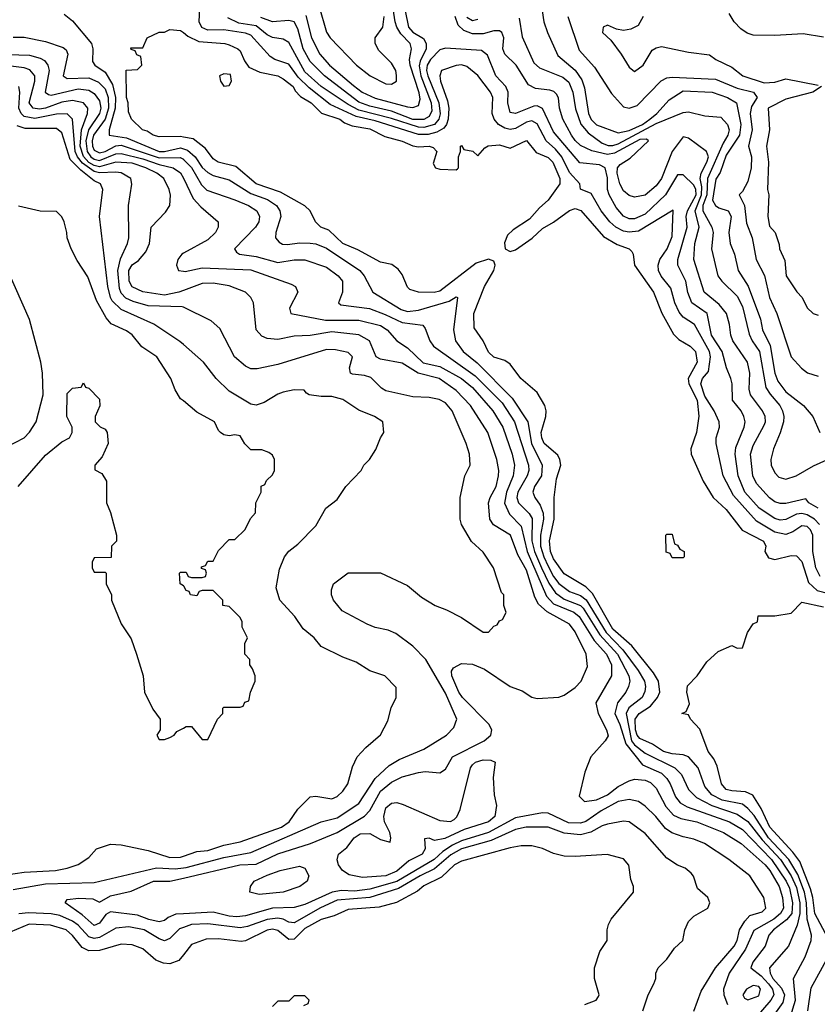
# Model space of a CAD drawing. Header units: inches. Extents: x 1793389 to 1900389, y 320802 to 470796.
# Tile 97 of 256: x 1859394 to 1862347, y 353274 to 356918. Entities that reach past the tile are written whole.
import ezdxf

# ---------------------------------------------------------------- set-up
doc = ezdxf.new("R2010")
doc.units = ezdxf.units.IN
doc.header["$MEASUREMENT"] = 0
doc.layers.add('B8355', color=7, linetype='Continuous')
doc.layers.add('B8365', color=7, linetype='Continuous')

msp = doc.modelspace()

# ---------------------------------------------------------------- linework, layer by layer
at = {"layer": 'B8355', "color": 2}
for points, elevation in [([(1859558.6, 356938.6), (1859590, 356914), (1859659.5, 356830), (1859665.1, 356810), (1859663.3, 356763.3), (1859672.3, 356750), (1859710, 356723), (1859737.6, 356677.6), (1859748.6, 356630), (1859748, 356590), (1859724.8, 356510), (1859725.2, 356490), (1859790, 356480.7), (1859910, 356429.9), (1859930.6, 356429.4), (1859990, 356443.2), (1860000, 356440)], 174), ([(1860000, 356483.6), (1859990, 356485.4), (1859910, 356484), (1859888, 356490), (1859865.6, 356505.6), (1859849, 356510), (1859808, 356550), (1859796.4, 356576.4), (1859795.3, 356610), (1859789.7, 356630.3), (1859788.7, 356731.3), (1859830, 356734), (1859846, 356750), (1859842, 356782), (1859827.3, 356787.3), (1859822, 356802), (1859807.3, 356807.3), (1859806, 356814), (1859850, 356814), (1859866, 356850), (1859910, 356872), (1859930, 356872), (1859950, 356882), (1859990, 356878), (1860000, 356870.1)], 170), ([(1859370, 356852.7), (1859410, 356852.7), (1859490, 356837.6), (1859555.4, 356815.4), (1859565.6, 356805.6), (1859571.8, 356790), (1859555.1, 356710), (1859570, 356699.6), (1859650, 356702.4), (1859686, 356686), (1859710, 356661.3), (1859721.7, 356630), (1859722.8, 356590), (1859709.9, 356550), (1859667.8, 356490), (1859661.9, 356470), (1859663, 356450), (1859670, 356435.4), (1859690, 356425.2), (1859710, 356429.9), (1859750, 356450.7), (1859770, 356453.7), (1859910, 356406.4), (1859987.9, 356407.9), (1860000, 356401.2)], 178), ([(1859309, 356790), (1859430, 356786.2), (1859470, 356775.8), (1859486.2, 356766.2), (1859498.7, 356750), (1859503.1, 356730), (1859488.2, 356650), (1859500.7, 356640.7), (1859510, 356638.9), (1859610, 356661.8), (1859650, 356657.2), (1859670, 356645.1), (1859690, 356618), (1859694.5, 356590), (1859689.8, 356570), (1859649.4, 356510.6), (1859638.6, 356470), (1859643.6, 356430), (1859657.7, 356410), (1859670, 356401.1), (1859690, 356397), (1859750, 356421), (1859770, 356422.9), (1859850, 356403.4), (1859910, 356381.3), (1859962.7, 356370), (1859990, 356351.5), (1860000, 356330.8)], 182), ([(1860000, 355916.2), (1859982.8, 355910), (1859930, 355898.5), (1859850, 355911.3), (1859810, 355929.7), (1859799.7, 355950), (1859798.3, 355990), (1859810, 356010.4), (1859833.9, 356026.1), (1859861.6, 356058.4), (1859875.1, 356090), (1859880.9, 356150), (1859934, 356206), (1859949.3, 356230), (1859951.9, 356268.1), (1859947.6, 356290), (1859927.8, 356330), (1859901.6, 356350), (1859861.6, 356370), (1859810, 356387.2), (1859750, 356390.6), (1859690, 356373.3), (1859670, 356378), (1859649.9, 356389.9), (1859630, 356412), (1859618.4, 356450), (1859622.3, 356510), (1859645.4, 356570), (1859646, 356590), (1859629.7, 356609.7), (1859590, 356618.7), (1859550, 356612.4), (1859490, 356590.7), (1859467.2, 356587.2), (1859443.7, 356590), (1859428.7, 356610), (1859449.7, 356689.7), (1859449.7, 356709.7), (1859431.9, 356731.9), (1859410, 356739.1), (1859310, 356751.6)], 186), ([(1860000, 355853.5), (1859995.6, 355855.6), (1859870, 355859.2), (1859814.4, 355874.4), (1859787.4, 355887.4), (1859770, 355905.6), (1859763.3, 355923.3), (1859758, 355990), (1859766.9, 356033.1), (1859793.3, 356090), (1859798, 356110), (1859797, 356230), (1859809.4, 356309.4), (1859805.2, 356330), (1859770, 356351), (1859750, 356354), (1859690, 356350.5), (1859670, 356355.6), (1859626.9, 356386.9), (1859607.8, 356410), (1859599.6, 356430), (1859589.7, 356549.7), (1859570, 356569.6), (1859530, 356568.7), (1859450, 356552.2), (1859410, 356559.3), (1859399.3, 356570), (1859390.7, 356590), (1859394.8, 356650), (1859391.3, 356670)], 190), ([(1860000, 355716.3), (1859987.5, 355727.5), (1859891.1, 355791.1), (1859770, 355846), (1859737, 355877), (1859729.8, 355890), (1859720.9, 355930), (1859689.3, 356190), (1859702, 356290), (1859692.7, 356310), (1859670, 356322), (1859620.4, 356360.4), (1859581, 356401), (1859550, 356499.5), (1859530, 356514.7), (1859414.6, 356514.6), (1859384.6, 356524.6)], 194), ([(1860000, 355507), (1859990, 355515.3), (1859970, 355548), (1859953.2, 355590), (1859901.2, 355670), (1859846.8, 355706.8), (1859810, 355752), (1859790, 355766), (1859732.3, 355792.3), (1859714, 355814), (1859678.3, 355878.3), (1859645.8, 355965.8), (1859606.8, 356026.8), (1859585.2, 356070), (1859569.2, 356110), (1859569, 356130), (1859559, 356170), (1859550, 356188), (1859530, 356208), (1859470, 356208.7), (1859390, 356228)], 198), ([(1860000, 356053.3), (1859994, 356050), (1859979, 356030), (1859974, 356010), (1859982, 355990), (1860000, 355987.5)], 182), ([(1859344, 355336), (1859410, 355371), (1859430, 355391), (1859455.1, 355430), (1859480.7, 355530), (1859478.7, 355610), (1859472.8, 355650), (1859430, 355808.7), (1859349.6, 355989.6)], 202), ([(1859389, 355191), (1859490, 355306.8), (1859550, 355356), (1859578, 355370), (1859588, 355390), (1859588, 355410), (1859569.1, 355449.1), (1859570, 355534), (1859590, 355554), (1859622, 355558), (1859630, 355574), (1859638, 355558), (1859650, 355554), (1859690, 355514), (1859691.1, 355488.9), (1859674, 355450), (1859674, 355430), (1859691.6, 355411.6), (1859710, 355402), (1859718, 355390), (1859722, 355350), (1859699.8, 355300.2), (1859672, 355270), (1859672.7, 355252.7), (1859698, 355238), (1859716, 355210), (1859716, 355130), (1859730, 355094), (1859752, 355010), (1859752, 354988), (1859734, 354970), (1859732.7, 354927.3), (1859670, 354926), (1859662, 354910), (1859662, 354890), (1859670, 354874), (1859710, 354874), (1859714, 354870), (1859714, 354830), (1859734, 354790), (1859734, 354770), (1859770, 354682), (1859806.4, 354626.4), (1859826, 354570), (1859851.3, 354490), (1859856, 354430), (1859886.4, 354366.4), (1859914, 354330), (1859914, 354290), (1859902, 354270), (1859910, 354254), (1859930, 354254), (1859950, 354262), (1859966, 354270), (1859976.4, 354283.6), (1860000, 354296.5)], 198), ([(1860000, 354823.1), (1859988, 354830), (1859986, 354870), (1859990, 354874), (1860000, 354874)], 198), ([(1859310, 353748.7), (1859410, 353763.8), (1859526, 353770), (1859570, 353778.8), (1859610, 353791.3), (1859650, 353818), (1859678, 353850), (1859730, 353866.8), (1859770, 353864), (1859870, 353844), (1859950, 353817.6), (1859990, 353818.7), (1860000, 353822.3)], 194), ([(1859370, 353699), (1859490, 353720.7), (1859670, 353725.5), (1859901.1, 353778.9), (1859970, 353775.4), (1860000, 353779.3)], 190), ([(1860000, 353609.6), (1859971.8, 353608.2), (1859943.9, 353596.1), (1859930, 353584.5), (1859910, 353579.6), (1859872.1, 353587.9), (1859830, 353604), (1859730, 353617.2), (1859712.7, 353607.3), (1859690, 353575.1), (1859670, 353566.3), (1859625.7, 353605.7), (1859562, 353650), (1859570, 353662), (1859612.5, 353667.5), (1859664.9, 353664.9), (1859690, 353652), (1859730, 353676.3), (1859806.7, 353693.3), (1859890, 353730.3), (1859950.3, 353730.3), (1860000, 353741.8)], 186), ([(1860000, 353559), (1859986, 353554), (1859950, 353518.4), (1859930, 353509.6), (1859910, 353516.3), (1859855.1, 353550), (1859798.7, 353561.3), (1859750, 353556), (1859690, 353521.4), (1859670, 353517.8), (1859650, 353523.9), (1859610, 353567.4), (1859590, 353582.2), (1859543, 353603), (1859510, 353609.8), (1859426.5, 353613.5), (1859391.1, 353608.9)], 190), ([(1860000, 353457.7), (1859983.4, 353436.6), (1859950, 353424), (1859926.8, 353426.8), (1859897.6, 353437.6), (1859850, 353479.3), (1859810, 353494.5), (1859770, 353497), (1859690, 353474), (1859650, 353472.6), (1859625.2, 353485.2), (1859590, 353529.5), (1859566, 353550), (1859507.9, 353567.9), (1859429.2, 353570.8), (1859358.3, 353541.7)], 194)]:
    msp.add_lwpolyline(points, dxfattribs=dict(at, elevation=elevation))
at = {"layer": 'B8365', "color": 2}
for points, elevation in [([(1860810, 357006), (1860834, 356890), (1860850, 356872), (1860888.5, 356848.5), (1860898.9, 356830), (1860899.2, 356810), (1860876.2, 356763.8), (1860872.8, 356747.2), (1860878.9, 356710), (1860918, 356610), (1860919.7, 356580.3), (1860910, 356558.9), (1860890, 356547.8), (1860850, 356548.8), (1860770, 356579.4), (1860690, 356597.8), (1860650, 356613), (1860522.6, 356710), (1860470, 356762.6), (1860443.8, 356810), (1860424.3, 356884.3), (1860410.2, 356910.2), (1860390, 356915.3), (1860330, 356910.2), (1860286.3, 356926.3)], 182), ([(1862357.3, 354857.3), (1862342, 354890), (1862330.2, 354950), (1862330, 355011), (1862322.4, 355030), (1862310, 355042.4), (1862290, 355044.4), (1862257, 355023), (1862230, 355013.1), (1862190, 355021.5), (1862122.2, 355062.2), (1862037.1, 355157.1), (1861998.7, 355230), (1861972.4, 355350), (1861972.4, 355370), (1861984.4, 355410), (1861983.7, 355430), (1861965.3, 355470), (1861930, 355524.9), (1861915.6, 355570), (1861922.4, 355590), (1861944.5, 355615.5), (1861951.3, 355670), (1861948.1, 355690), (1861892.7, 355790), (1861850, 355817.1), (1861835.6, 355835.6), (1861819.5, 355870), (1861804.9, 355924.9), (1861769.1, 355969.1), (1861759.5, 355990), (1861758, 356010), (1861764.2, 356030), (1861791.6, 356070), (1861810, 356115.3), (1861813.4, 356213.4), (1861684.8, 356135.2), (1861650, 356131.4), (1861630, 356135.3), (1861601.6, 356150), (1861578.4, 356170), (1861546.4, 356210), (1861510, 356274), (1861470.8, 356290.8), (1861467.7, 356310), (1861430, 356352.2), (1861401.2, 356410), (1861378.2, 356438.2), (1861342.7, 356470), (1861310, 356532.2), (1861290, 356543.1), (1861270, 356539), (1861230, 356514.7), (1861210, 356511.4), (1861190, 356516.5), (1861166.4, 356530), (1861150.4, 356550), (1861143.1, 356570), (1861145.3, 356630), (1861137.6, 356650), (1861090, 356710.7), (1861050, 356744), (1861030.3, 356750.3), (1861010, 356747.7), (1860955.3, 356730), (1860949.6, 356710.4), (1860952.3, 356690), (1860977.6, 356617.6), (1860982.8, 356590), (1860980.8, 356550), (1860974.5, 356530), (1860963.9, 356516.1), (1860938.7, 356501.3), (1860906.7, 356493.3), (1860870, 356492.9), (1860710, 356543.2), (1860639.8, 356559.8), (1860543.9, 356603.9), (1860465.4, 356665.4), (1860425.4, 356705.4), (1860390, 356753.7), (1860338.8, 356770), (1860321.4, 356781.4), (1860250, 356860.3), (1860230, 356868.1), (1860150, 356879.7), (1860090, 356878.8), (1860068.8, 356888.8), (1860058.5, 356910), (1860062.2, 356990)], 174), ([(1860453.8, 356933.8), (1860474, 356850), (1860505.3, 356790), (1860541.3, 356750), (1860630, 356673.7), (1860661.6, 356650), (1860710, 356627.2), (1860830, 356594.9), (1860850, 356592.4), (1860870, 356600.7), (1860876.2, 356623.8), (1860872.4, 356647.6), (1860839.3, 356750), (1860837.3, 356770), (1860845.1, 356810), (1860839.1, 356830), (1860805.3, 356865.3), (1860790.7, 356890), (1860783.7, 356910), (1860772.2, 356990)], 186), ([(1860502, 356970), (1860530, 356871.3), (1860543, 356850), (1860640.7, 356750), (1860691, 356710), (1860750, 356680.7), (1860770, 356678.8), (1860788.7, 356690), (1860789.1, 356710.9), (1860786, 356730), (1860770, 356757.2), (1860723.5, 356803.5), (1860709.6, 356830), (1860709.6, 356850), (1860738.4, 356890), (1860743.1, 356930)], 190), ([(1862350, 355110.7), (1862316, 355130), (1862304.7, 355144.7), (1862230, 355127.2), (1862210, 355127), (1862190, 355134), (1862170, 355148.4), (1862121.3, 355201.3), (1862108.9, 355230), (1862099.5, 355310), (1862110, 355342.7), (1862150, 355417.2), (1862154.9, 355430), (1862154, 355450), (1862144.4, 355470), (1862099.5, 355530), (1862095.3, 355550), (1862097, 355610), (1862088.5, 355650), (1862034.4, 355730), (1862026.4, 355750), (1862022, 355790), (1862010.3, 355830.3), (1861984, 355864), (1861928.4, 355910), (1861890.3, 356030), (1861893.4, 356090), (1861909.1, 356150), (1861894.8, 356210), (1861918.5, 356270), (1861919.6, 356299.6), (1861913.6, 356330), (1861917.1, 356350), (1861938.2, 356390), (1861943.6, 356410), (1861937.1, 356430), (1861870, 356479.1), (1861850, 356484), (1861809.8, 356430.2), (1861770, 356330.6), (1861750, 356302.4), (1861710, 356268.4), (1861670, 356260.5), (1861650, 356267.3), (1861630, 356284), (1861616.5, 356310), (1861605.6, 356350), (1861606.9, 356370), (1861617.5, 356382.5), (1861654.3, 356405.7), (1861722, 356470), (1861715.2, 356475.3), (1861690, 356474), (1861596.4, 356423.6), (1861570, 356418.5), (1861512.1, 356432.1), (1861470, 356452), (1861450, 356470.4), (1861436.9, 356490), (1861405.3, 356550), (1861392, 356590), (1861388.5, 356628.5), (1861382, 356642), (1861371.9, 356651.9), (1861357.3, 356657.3), (1861303.7, 356663.7), (1861277.2, 356677.2), (1861231.8, 356750), (1861190.4, 356790), (1861183.1, 356810), (1861186.7, 356850), (1861179.1, 356870), (1861170, 356876.4), (1861150, 356877), (1861110, 356866), (1861070, 356865.3), (1861038.3, 356878.3), (1861017.7, 356897.8), (1861006.4, 356930)], 182), ([(1861050, 356927.2), (1861070, 356915.3), (1861090, 356919.6)], 186), ([(1861328, 356950), (1861334.9, 356910), (1861348.2, 356870), (1861385.8, 356785.8), (1861451, 356731), (1861475.4, 356695.4), (1861485.1, 356665.1), (1861500.3, 356570), (1861510, 356548.4), (1861530, 356528.8), (1861610, 356498.7), (1861650, 356507.3), (1861699.8, 356530), (1861727.3, 356550), (1861752.6, 356570), (1861798.8, 356621.2), (1861850, 356654.3), (1861958, 356650), (1862014.8, 356630), (1862048, 356610), (1862063.5, 356530), (1862059.3, 356490), (1862010, 356416.3), (1861987.3, 356352.7), (1861971.9, 356328.1), (1861958.9, 356250), (1861970, 356230.5), (1861982, 356222), (1862017.1, 356210), (1862028.4, 356190), (1862019.6, 356130), (1862024.2, 356090), (1862040.3, 356050), (1862054, 355990), (1862091.5, 355931.6), (1862136.5, 355810), (1862144.6, 355770), (1862172.1, 355712.1), (1862190.2, 355610.2), (1862200.4, 355580.4), (1862230, 355540.3), (1862296.3, 355490), (1862330.8, 355450), (1862356, 355390)], 190), ([(1861423.8, 356930), (1861465.1, 356805.1), (1861521.7, 356741.7), (1861585.1, 356645.1), (1861630, 356594.8), (1861650, 356590.7), (1861680.1, 356599.9), (1861768.6, 356691.4), (1861790, 356702.4), (1861810, 356705.3), (1861970, 356698), (1862050, 356663.9), (1862110.7, 356650), (1862123.8, 356630), (1862103, 356597), (1862098, 356570), (1862105.5, 356510), (1862092, 356450), (1862103.1, 356410), (1862102.6, 356370), (1862090, 356319), (1862070, 356282), (1862058, 356270), (1862077.6, 356230), (1862084.4, 356164.4), (1862105.5, 356110), (1862120.5, 356030), (1862151.7, 355971.7), (1862170.3, 355890), (1862197, 355830), (1862250.4, 355670.4), (1862288.3, 355628.3), (1862310.6, 355610.6), (1862350, 355598.8)], 194), ([(1861702, 356930), (1861683.6, 356896.4), (1861656.9, 356883.1), (1861630, 356878), (1861603.1, 356883.1), (1861570, 356898), (1861554, 356890), (1861552, 356870), (1861582, 356842), (1861621, 356790), (1861650, 356742), (1861670, 356726), (1861702, 356750), (1861735.3, 356804.7), (1861750, 356814), (1861770, 356818), (1861870, 356797.3), (1861947.3, 356787.3), (1861971.3, 356770), (1862030, 356742), (1862070.8, 356710), (1862150, 356683.6), (1862190, 356686), (1862230, 356698.4), (1862350, 356676)], 198), ([(1862370, 356852.8), (1862294.2, 356865.8), (1862190, 356859.5), (1862110, 356860.9), (1862087.5, 356867.5), (1862063.3, 356883.3), (1862039, 356910), (1862020.2, 356940.2)], 198), ([(1862355.2, 355050), (1862336.9, 355070), (1862310, 355085.2), (1862290, 355090.2), (1862270, 355087.9), (1862230, 355068.9), (1862210, 355066.3), (1862190, 355071.7), (1862132, 355110), (1862078.3, 355170), (1862054.3, 355230), (1862043.1, 355310), (1862045.2, 355334.7), (1862076.4, 355410), (1862079.3, 355430), (1862074.9, 355450), (1862064.9, 355470), (1862033, 355510), (1862031.7, 355570), (1862026.7, 355590), (1862010.5, 355630), (1861994.9, 355690), (1861955.8, 355750), (1861938.7, 355830), (1861882, 355870), (1861868.1, 355908.1), (1861860.3, 355950), (1861830.4, 356010), (1861830.3, 356030), (1861864.7, 356150), (1861862, 356190), (1861866.8, 356210), (1861897.9, 356270), (1861896.8, 356290), (1861890, 356305.7), (1861850, 356344), (1861830, 356344), (1861785.1, 356270), (1861710, 356198.3), (1861670, 356180.3), (1861650, 356180.9), (1861630, 356190.3), (1861602.6, 356222.6), (1861576.5, 356270), (1861570.2, 356290), (1861570, 356332), (1861561.3, 356370), (1861541.2, 356381.2), (1861467.9, 356387.9), (1861370, 356502.4), (1861329.1, 356589.1), (1861310, 356598.9), (1861297.4, 356597.4), (1861230, 356570.4), (1861210, 356574.8), (1861201.1, 356610), (1861202, 356650), (1861194.4, 356670), (1861156.4, 356710), (1861126, 356786), (1861103.9, 356803.9), (1860970, 356812.7), (1860950, 356805.7), (1860914.5, 356770), (1860902.9, 356750), (1860900.6, 356730), (1860904.7, 356710), (1860945.4, 356610), (1860950.5, 356569.5), (1860945.5, 356550), (1860929.9, 356530.1), (1860890, 356518.5), (1860870, 356519.8), (1860770, 356552.1), (1860650, 356582.8), (1860610, 356603.5), (1860510, 356670.3), (1860450, 356724.4), (1860390, 356833), (1860370, 356846), (1860330, 356852), (1860310, 356862), (1860270, 356894.7), (1860205.3, 356905.3), (1860164.6, 356924.6)], 178), ([(1861243.4, 356923.4), (1861254.6, 356854.6), (1861298, 356758), (1861319, 356739), (1861404.6, 356704.6), (1861426.6, 356686.6), (1861442.4, 356650), (1861451.7, 356588.3), (1861471.6, 356531.6), (1861498.8, 356498.8), (1861550, 356460.3), (1861572.3, 356452.3), (1861590, 356452.1), (1861610, 356458.4), (1861750, 356534.2), (1861850, 356574.4), (1861870, 356577.1), (1861930, 356562), (1861990, 356557.1), (1862014.4, 356530), (1862020.4, 356510), (1862015.3, 356490), (1861998.6, 356461.4), (1861940.8, 356330), (1861937.4, 356270), (1861923.7, 356230), (1861923.8, 356210), (1861956, 356150), (1861961.1, 356130), (1861954.9, 356070), (1861979.3, 355970), (1861993, 355950), (1862050, 355894.9), (1862070, 355856.3), (1862094.3, 355754.3), (1862105.3, 355730), (1862132.7, 355690), (1862156.9, 355556.9), (1862172.1, 355532.1), (1862208.4, 355490), (1862218.4, 355470), (1862223.1, 355450), (1862221.3, 355430), (1862210, 355389), (1862184.4, 355330), (1862174.9, 355290), (1862176.3, 355270), (1862190, 355241), (1862204.9, 355224.9), (1862230, 355218), (1862269, 355230), (1862333.4, 355266.6), (1862470, 355328.5)], 186), ([(1860000, 356870.1), (1860016.8, 356856.8), (1860057.5, 356837.5), (1860154, 356830), (1860170, 356824.7), (1860202, 356810), (1860210, 356802), (1860226, 356766), (1860242.5, 356742.5), (1860283, 356723), (1860350, 356710.3), (1860370, 356699.1), (1860406, 356670), (1860414.2, 356654.2), (1860433.7, 356633.7), (1860472.7, 356610), (1860511.6, 356571.6), (1860579.1, 356550), (1860596.3, 356536.3), (1860624.4, 356524.4), (1860690, 356514), (1860745.3, 356485.3), (1860810, 356467.7), (1860850, 356450.4), (1860870, 356446.8), (1860910.3, 356450.3), (1860925.4, 356445.4), (1860938, 356430), (1860925.4, 356385.4), (1860934, 356370), (1860950, 356364.7), (1861010, 356362), (1861014.6, 356365.4), (1861018, 356370), (1861018, 356410), (1861026, 356430), (1861026, 356450), (1861030, 356452), (1861038, 356438), (1861071.6, 356431.6), (1861090, 356414), (1861116.4, 356443.6), (1861128.9, 356451.1), (1861170, 356454.8), (1861210, 356442), (1861270, 356470.6), (1861306.4, 356426.4), (1861350, 356408), (1861368, 356390), (1861394.3, 356330), (1861393.4, 356310), (1861350.2, 356249.8), (1861318.3, 356221.7), (1861280.9, 356179.1), (1861220.4, 356139.6), (1861199.8, 356120.2), (1861188.3, 356091.7), (1861191, 356070), (1861210, 356060.5), (1861230, 356066), (1861290.9, 356109.1), (1861330, 356145.5), (1861370, 356168.2), (1861430, 356212), (1861450, 356219.5), (1861471.4, 356211.4), (1861554.9, 356114.9), (1861606.1, 356086.1), (1861650.3, 356070.3), (1861659.9, 356059.9), (1861665.5, 356050), (1861670.6, 356010), (1861740.3, 355910), (1861771.6, 355831.6), (1861814, 355754), (1861834.1, 355734.1), (1861876.3, 355710), (1861895.8, 355690), (1861902.6, 355650), (1861869.2, 355590), (1861871.2, 355570), (1861901.8, 355510), (1861908.9, 355451.1), (1861900.3, 355390), (1861878.7, 355330), (1861880.3, 355310), (1861924.4, 355210), (1861961.6, 355150), (1862010, 355105.5), (1862069.3, 355029.3), (1862147.7, 354987.8), (1862157, 354970), (1862152.7, 354950), (1862166.1, 354926.1), (1862190, 354920.4), (1862250, 354935.5), (1862270, 354933.4), (1862290, 354913.4), (1862314.8, 354834.8), (1862346, 354806), (1862390, 354794.7)], 170), ([(1862362, 356670), (1862330, 356649.4), (1862230, 356624.2), (1862164.9, 356590), (1862170.6, 356510), (1862159.3, 356450), (1862166.4, 356390), (1862162, 356290), (1862167.3, 356270), (1862164, 356190), (1862170, 356154), (1862191.3, 356130), (1862206, 356086), (1862206.8, 356070), (1862226.8, 356026.8), (1862232, 355970), (1862271.1, 355911.1), (1862291.3, 355890), (1862310, 355852), (1862331.1, 355831.1), (1862350, 355824.7)], 198), ([(1862247.3, 353230), (1862265.8, 353290), (1862258.4, 353370), (1862301.6, 353450), (1862324.2, 353510), (1862325.1, 353530), (1862309.2, 353589.2), (1862307.5, 353650), (1862299.6, 353690), (1862274.5, 353754.5), (1862241.4, 353810), (1862166.1, 353890), (1862113.3, 353973.3), (1862090, 353998.9), (1862070, 354014.7), (1861995.1, 354030), (1861956.3, 354050), (1861930, 354080.9), (1861905.6, 354150), (1861869.8, 354189.7), (1861850, 354197.7), (1861810, 354201.4), (1861777, 354210), (1861736.9, 354236.9), (1861690, 354257.7), (1861680.3, 354270), (1861674, 354290), (1861672.6, 354330), (1861688, 354350), (1861730, 354378), (1861755.4, 354410), (1861764.4, 354430), (1861758.9, 354470), (1861741, 354501), (1861660.5, 354600.5), (1861590, 354662.2), (1861514.5, 354794.5), (1861490, 354819.7), (1861410, 354866.9), (1861370, 354922.4), (1861358.8, 354950), (1861356.1, 354990), (1861373.3, 355070), (1861372.4, 355150), (1861381.5, 355218.5), (1861397.4, 355270), (1861394.3, 355290), (1861385.9, 355305.9), (1861335.6, 355350), (1861327.3, 355370), (1861324.8, 355390), (1861341.7, 355450), (1861343.1, 355470), (1861337.7, 355490), (1861310, 355538), (1861249.7, 355589.7), (1861210, 355642.9), (1861190, 355656.3), (1861150, 355669.6), (1861130, 355687.3), (1861109.5, 355730), (1861077.2, 355777.2), (1861075.6, 355830), (1861114.3, 355930), (1861149.7, 355990), (1861154.7, 356010), (1861150, 356024), (1861130, 356031.5), (1861083.6, 356016.4), (1860950, 355913.6), (1860928.2, 355908.2), (1860870, 355909.5), (1860839, 355919), (1860830, 355928), (1860810, 355975.3), (1860794.8, 355994.8), (1860772.3, 356012.3), (1860730, 356020.9), (1860646.5, 356066.5), (1860590, 356089.7), (1860538.7, 356138.7), (1860508.7, 356150), (1860488.7, 356170), (1860469, 356210), (1860449.5, 356229.5), (1860359.8, 356279.8), (1860269.5, 356310), (1860194, 356374), (1860129, 356390), (1860110, 356402.7), (1860081.6, 356441.6), (1860036.9, 356476.9), (1860000, 356483.6)], 170), ([(1860000, 356440), (1860015.3, 356435.3), (1860044.2, 356410), (1860070, 356371.2), (1860090, 356352.1), (1860110, 356341), (1860170, 356324.7), (1860250, 356274), (1860312.1, 356252.1), (1860344.2, 356230), (1860356.9, 356210), (1860360.5, 356190), (1860342, 356130), (1860341.2, 356110), (1860354.5, 356094.5), (1860367.6, 356087.6), (1860386, 356086), (1860430, 356092.6), (1860470, 356091.1), (1860490, 356088.4), (1860530, 356072.4), (1860653.6, 355990), (1860669.6, 355970), (1860701.2, 355910), (1860805.8, 355845.8), (1860830, 355838.5), (1860870, 355842.7), (1860983.7, 355876.3), (1861010, 355892.3), (1861015.3, 355890), (1860999.7, 355770), (1861007.6, 355730), (1861036.2, 355690), (1861088, 355647.9), (1861217.8, 355517.8), (1861275.4, 355430), (1861288.9, 355350), (1861328.5, 355270), (1861325.7, 355230), (1861300.5, 355190), (1861293.6, 355170), (1861300.7, 355150), (1861321.1, 355121.1), (1861331.6, 355091.6), (1861333.5, 355070), (1861322.6, 355010), (1861322.7, 354970), (1861334.1, 354930), (1861350, 354895.4), (1861370, 354857.4), (1861390, 354832.1), (1861430, 354802.4), (1861470, 354787.1), (1861491.5, 354771.5), (1861565.6, 354650), (1861626.7, 354586.7), (1861683.8, 354510), (1861707.3, 354470), (1861711.1, 354450), (1861708.5, 354431.6), (1861698, 354410), (1861649.1, 354370.9), (1861638.8, 354350), (1861658.5, 354250), (1861670, 354234.4), (1861710, 354204), (1861819.6, 354150), (1861844.4, 354124.4), (1861870, 354069.5), (1861900.2, 354040.2), (1861956.2, 354010), (1862050, 353978.2), (1862090, 353950.9), (1862142.6, 353882.6), (1862210.6, 353810), (1862250.3, 353750.3), (1862270, 353707.3), (1862282.8, 353650), (1862281.9, 353610), (1862272.6, 353567.4), (1862240.7, 353490), (1862169.7, 353410), (1862172.3, 353390), (1862182.9, 353370), (1862214.5, 353334.5), (1862225.8, 353310), (1862218.8, 353281.2), (1862182.4, 353230)], 174), ([(1860000, 356401.2), (1860000.8, 356400.8), (1860030, 356371.2), (1860066.7, 356306.7), (1860086.6, 356286.6), (1860190, 356251.3), (1860241.2, 356230), (1860272.3, 356210), (1860282, 356190), (1860279.5, 356170), (1860267, 356150), (1860189.2, 356070), (1860197.2, 356057.2), (1860208, 356050), (1860270, 356041), (1860350, 356019.2), (1860410, 356029.7), (1860450, 356029.6), (1860530, 356002), (1860573.2, 355970), (1860589.3, 355950), (1860589.5, 355910), (1860574, 355870), (1860582.9, 355862.9), (1860688.8, 355848.8), (1860747.4, 355827.4), (1860810, 355797.2), (1860886.8, 355786.8), (1860895.6, 355775.6), (1860912, 355730), (1860926, 355710), (1861079.7, 355599.7), (1861179.7, 355499.7), (1861226, 355430), (1861277.3, 355270), (1861278.5, 355250), (1861272.4, 355230), (1861238.5, 355170), (1861234, 355150), (1861240.5, 355130), (1861280.5, 355090), (1861291.5, 355071.5), (1861290.7, 354989.3), (1861300.2, 354950), (1861325.5, 354890), (1861353.3, 354833.3), (1861377.5, 354797.5), (1861410, 354773.6), (1861470, 354750.7), (1861479.7, 354739.7), (1861542, 354642), (1861607.2, 354570), (1861649.7, 354490), (1861652.8, 354470), (1861647.8, 354450), (1861638.7, 354430), (1861607.1, 354390), (1861597.3, 354350), (1861615.4, 354310), (1861638, 354238), (1861700.4, 354160.4), (1861769.6, 354130), (1861789.7, 354110), (1861802.6, 354090), (1861821.6, 354041.6), (1861839.8, 354019.8), (1861865.6, 354005.6), (1862022, 353950), (1862070, 353921.5), (1862177.7, 353810), (1862232.2, 353730), (1862243.7, 353703.7), (1862255.6, 353650), (1862252.2, 353610), (1862233, 353587), (1862185.1, 353550), (1862167.8, 353530), (1862153.6, 353490), (1862108, 353430), (1862100.7, 353410), (1862139.4, 353379.4), (1862166.3, 353350), (1862180.7, 353330), (1862185.8, 353310), (1862174.5, 353290), (1862105.6, 353210)], 178), ([(1860000, 356330.8), (1860036.1, 356256.1), (1860064.8, 356224.7), (1860129, 356170), (1860129.3, 356150), (1860119.3, 356130), (1860090, 356103), (1860000, 356053.3)], 182), ([(1860000, 355987.5), (1860006.6, 355986.6), (1860070, 355999.7), (1860250, 355992.6), (1860398.6, 355938.6), (1860415.3, 355930), (1860424, 355910), (1860393.2, 355850), (1860398, 355830), (1860525.7, 355805.7), (1860650, 355806), (1860730, 355786.3), (1860754, 355770), (1860789.7, 355729.7), (1860830, 355703.6), (1860888.3, 355648.3), (1860950, 355634.7), (1861029.6, 355590), (1861070, 355556.3), (1861146.3, 355470), (1861183.1, 355410), (1861217.3, 355310), (1861226, 355270), (1861221, 355230), (1861196.1, 355170), (1861188.9, 355128.9), (1861207.7, 355087.7), (1861250, 355043.7), (1861272.7, 354950), (1861344.4, 354784.4), (1861370, 354756.1), (1861446, 354726), (1861464.8, 354710), (1861521.1, 354621.1), (1861566.3, 354570), (1861585.1, 354530), (1861585.1, 354490), (1861527, 354390), (1861535.6, 354350), (1861566, 354290), (1861572.5, 354267.5), (1861562, 354250), (1861509, 354190), (1861486.3, 354133.7), (1861465.2, 354045.2), (1861484.7, 354024.7), (1861530, 354031.6), (1861570, 354049.8), (1861610, 354080.5), (1861650, 354101.3), (1861670, 354107.8), (1861710, 354104.2), (1861730, 354095.1), (1861750, 354074.5), (1861786.6, 354006.6), (1861814.6, 353974.6), (1861841.4, 353961.4), (1861901.2, 353950), (1861999.3, 353910), (1862065.1, 353870), (1862153.5, 353790), (1862170.8, 353770), (1862206.2, 353710), (1862218.2, 353670), (1862222, 353630), (1862210.9, 353610), (1862186.2, 353590), (1862111.8, 353548.2), (1862081.7, 353478.3), (1862021.1, 353390), (1861999.5, 353330), (1862001.2, 353310), (1862014, 353274)], 182), ([(1860000, 353741.8), (1860209, 353790), (1860270, 353793.6), (1860350, 353831.5), (1860471, 353869), (1860570, 353910.3), (1860670, 353970.3), (1860690, 353992), (1860730, 354063.1), (1860770, 354097), (1860810, 354115.8), (1860870, 354132.7), (1860895.5, 354135.5), (1860950, 354131), (1860970, 354144.7), (1860996, 354190), (1861113.2, 354250), (1861138, 354270), (1861141.6, 354290), (1861130.8, 354310.8), (1861033, 354410), (1861019.8, 354430), (1860994.5, 354490), (1860993.2, 354506.8), (1861000.2, 354519.8), (1861030, 354536), (1861070, 354533), (1861114.3, 354514.3), (1861210, 354450.8), (1861254.4, 354434.4), (1861290, 354411.3), (1861310, 354406), (1861390, 354410.8), (1861410, 354418.8), (1861450, 354447.3), (1861472.3, 354470), (1861495.9, 354524.1), (1861491.5, 354570), (1861450, 354652.3), (1861430, 354680.7), (1861346.4, 354726.4), (1861314.7, 354754.7), (1861301.5, 354781.5), (1861270, 354880.9), (1861237.8, 354937.8), (1861211.5, 355010), (1861148.1, 355048.1), (1861135.1, 355070), (1861129.5, 355130), (1861135.6, 355150), (1861158.3, 355190), (1861166.3, 355230), (1861167.8, 355250), (1861160.5, 355290), (1861127, 355390), (1861063.6, 355490), (1861010, 355546), (1860947, 355590), (1860869.8, 355609.8), (1860810, 355647.3), (1860730, 355661.6), (1860713.2, 355670), (1860689.7, 355729.7), (1860650, 355751.3), (1860550, 355763.1), (1860469.6, 355749.6), (1860410, 355747.3), (1860350, 355734.5), (1860310, 355738.4), (1860290, 355747), (1860269.5, 355770), (1860259.3, 355870), (1860249.2, 355890), (1860230, 355909.2), (1860170, 355932.7), (1860110, 355942.9), (1860070, 355941.3), (1860000, 355916.2)], 186), ([(1860000, 353779.3), (1860010, 353780.6), (1860150, 353817.6), (1860250, 353836.5), (1860509.8, 353950.2), (1860570, 353964.2), (1860650, 354017.1), (1860709.8, 354110.2), (1860762, 354158), (1860799.5, 354180.5), (1860890, 354219.1), (1860974, 354270), (1861000.9, 354299.1), (1861012.3, 354330), (1860970, 354426), (1860898, 354550), (1860850, 354599.6), (1860786.3, 354646.3), (1860758.6, 354658.6), (1860710, 354669.2), (1860680.9, 354680.9), (1860588, 354730), (1860555.3, 354770), (1860548, 354790), (1860548.4, 354808.4), (1860555.3, 354830), (1860610, 354871.3), (1860730, 354871.3), (1860830, 354824.7), (1860881.4, 354781.4), (1860932, 354750), (1860974.4, 354734.4), (1861030, 354706), (1861110, 354652), (1861130, 354652), (1861150, 354674), (1861162, 354678), (1861170, 354694), (1861182, 354698), (1861195.3, 354724.7), (1861186, 354750), (1861186, 354790), (1861178, 354798), (1861148.7, 354890), (1861110, 354948), (1861066.6, 354986.6), (1861029.2, 355050), (1861025.2, 355070), (1861025.2, 355150), (1861042, 355230), (1861062, 355270), (1861059.3, 355310), (1861046.6, 355350), (1860995.6, 355470), (1860970, 355499.5), (1860947.3, 355512.7), (1860910, 355519.3), (1860850, 355522), (1860750, 355544.5), (1860733.8, 355553.8), (1860694.3, 355594.3), (1860670, 355601.6), (1860625.8, 355605.8), (1860619, 355610), (1860615.1, 355630), (1860626, 355670), (1860610, 355686), (1860563.4, 355696.6), (1860530, 355697.6), (1860350, 355642), (1860273.7, 355626.3), (1860250, 355626), (1860230, 355636), (1860189.4, 355670), (1860135.5, 355775.5), (1860103.2, 355803.2), (1860000, 355853.5)], 190), ([(1860000, 353822.3), (1860050, 353840.3), (1860090, 353843.1), (1860150, 353863.6), (1860210, 353875.8), (1860363.7, 353930), (1860391.3, 353950), (1860423.3, 353996.7), (1860470, 354042), (1860490, 354044.7), (1860550, 354034.8), (1860570, 354044), (1860590, 354062.8), (1860609, 354090), (1860626.3, 354153.7), (1860644, 354190), (1860675.5, 354224.5), (1860730, 354272), (1860756.5, 354323.5), (1860768.9, 354371.1), (1860788, 354410), (1860787.3, 354447.3), (1860746, 354490), (1860690, 354509), (1860640.2, 354540.2), (1860590, 354559), (1860510, 354599), (1860484, 354630), (1860443.9, 354663.9), (1860413.2, 354710), (1860357.2, 354770), (1860344.1, 354815.9), (1860355.5, 354884.5), (1860374, 354930), (1860390, 354951), (1860423.2, 354976.8), (1860490, 355044.7), (1860528, 355110), (1860570, 355142), (1860602, 355190), (1860658, 355250), (1860668.7, 355270), (1860688.7, 355290), (1860712.9, 355327.1), (1860729.3, 355370.7), (1860742, 355390), (1860738, 355430), (1860708, 355450), (1860650, 355473.2), (1860590, 355512.3), (1860550, 355522.9), (1860510, 355522.9), (1860466, 355530), (1860455.3, 355535.3), (1860447.3, 355547.3), (1860410, 355548.7), (1860370, 355539.3), (1860350, 355532.3), (1860299, 355501), (1860270, 355492), (1860250, 355495.1), (1860170, 355542.7), (1860121.2, 355590), (1860074, 355650), (1860000, 355716.3)], 194), ([(1860000, 354874), (1860010, 354874), (1860018, 354858), (1860030, 354854), (1860070, 354854), (1860082, 354858), (1860086, 354870), (1860082, 354882), (1860067.3, 354887.3), (1860067.3, 354892.7), (1860082, 354898), (1860090, 354914), (1860110, 354914), (1860130, 354954), (1860170, 354994), (1860190, 354994), (1860228.4, 355031.6), (1860248.4, 355071.6), (1860267.3, 355092.7), (1860268, 355130), (1860288, 355170), (1860288.4, 355191.6), (1860302, 355198), (1860307.3, 355212.7), (1860330, 355234), (1860338, 355250), (1860338, 355290), (1860330, 355306), (1860316.4, 355316.4), (1860290, 355326), (1860250, 355326), (1860228, 355348), (1860210, 355378), (1860190, 355382), (1860170, 355378), (1860150, 355382), (1860138, 355390), (1860130, 355398), (1860115.3, 355430), (1860050, 355465.2), (1860000, 355507)], 198), ([(1860000, 354296.5), (1860010, 354302), (1860030, 354302), (1860070, 354254), (1860090, 354254), (1860126, 354330), (1860146, 354350), (1860146, 354370), (1860150, 354374), (1860210, 354374), (1860222, 354378), (1860228, 354392), (1860242, 354398), (1860248, 354430), (1860266, 354470), (1860266, 354490), (1860256.4, 354516.4), (1860246, 354530), (1860246, 354550), (1860228, 354570), (1860228, 354610), (1860238, 354630), (1860218, 354670), (1860218, 354690), (1860210, 354706), (1860170, 354746), (1860146, 354750), (1860146, 354770), (1860110, 354806), (1860070, 354806), (1860058, 354802), (1860050, 354786), (1860026, 354790), (1860022, 354802), (1860010, 354806), (1860002, 354822), (1860000, 354823.1)], 198), ([(1862377, 353537), (1862337.4, 353610), (1862330.8, 353670), (1862322.2, 353702.2), (1862282.3, 353802.3), (1862256.9, 353836.9), (1862171, 353930), (1862139.3, 353999.3), (1862107.8, 354047.8), (1862081, 354061), (1862030, 354064), (1862010, 354069.7), (1861992.7, 354090), (1861976.1, 354156.1), (1861963.3, 354183.3), (1861942.9, 354210), (1861912, 354292), (1861878, 354330), (1861870, 354346), (1861846, 354350), (1861862, 354358), (1861874, 354386), (1861864, 354430), (1861866.6, 354453.4), (1861902, 354490), (1861938, 354542), (1861980.2, 354579.8), (1862030, 354602), (1862050, 354592), (1862070, 354594), (1862088.7, 354650), (1862110, 354682), (1862126, 354690), (1862128.4, 354711.6), (1862190, 354712), (1862250, 354722), (1862290, 354762), (1862370, 354745.5)], 166), ([(1861889.3, 353249.3), (1861916.9, 353323.1), (1861969.6, 353410), (1862039.7, 353490), (1862049.7, 353510), (1862058.9, 353550), (1862078.2, 353581.8), (1862097.5, 353602.5), (1862143.2, 353616.8), (1862156, 353630), (1862149, 353670), (1862097.2, 353750), (1862019, 353810), (1861929, 353870), (1861890, 353885.6), (1861850, 353893.6), (1861808.5, 353908.4), (1861785.2, 353925.2), (1861749.6, 353970), (1861710, 354007.3), (1861684.4, 354024.4), (1861650, 354031.8), (1861610, 354024.7), (1861546.4, 353990), (1861490, 353950.9), (1861470, 353944.4), (1861425.6, 353945.6), (1861350, 353982.2), (1861330, 353983.1), (1861230, 353964.5), (1861130.1, 353909.9), (1861030, 353878.8), (1860996.6, 353863.4), (1860960.4, 353839.6), (1860928.9, 353810), (1860790, 353729.2), (1860690, 353700.2), (1860633.6, 353693.6), (1860585, 353695), (1860550.8, 353689.2), (1860450, 353643.5), (1860410, 353632.2), (1860330, 353629.8), (1860230, 353602), (1860198, 353598), (1860170, 353600.3), (1860110, 353615.1), (1860000, 353609.6)], 186), ([(1861700.9, 353250), (1861721.2, 353310), (1861742, 353350), (1861748.7, 353370), (1861748.7, 353390), (1861758, 353410), (1861790, 353442), (1861818, 353482), (1861848.7, 353510), (1861856, 353550), (1861870, 353581), (1861890, 353601), (1861942, 353630), (1861948.7, 353650), (1861942, 353670), (1861903.2, 353703.2), (1861889.1, 353749.1), (1861880.2, 353760.2), (1861858, 353778), (1861830, 353789.2), (1861790, 353815.1), (1861710, 353906), (1861650, 353949.3), (1861630, 353951.8), (1861570, 353940.5), (1861550, 353934.7), (1861508.2, 353911.8), (1861470, 353901.1), (1861410, 353908), (1861350, 353929.6), (1861269.7, 353929.6), (1861230, 353921), (1861139.3, 353880.7), (1861030, 353849.8), (1860990, 353827.7), (1860930, 353775.3), (1860876.5, 353750), (1860796.4, 353703.6), (1860690.9, 353669.1), (1860570, 353660.3), (1860508.3, 353631.7), (1860410, 353575.8), (1860390, 353578), (1860370, 353589.7), (1860350, 353593.6), (1860310, 353587.9), (1860237.2, 353562.8), (1860210, 353557.8), (1860090, 353572.8), (1860030.2, 353569.8), (1860000, 353559)], 190), ([(1861486.8, 353273.2), (1861528, 353290), (1861537.2, 353302.8), (1861539, 353310), (1861522, 353370), (1861522, 353410), (1861542, 353470), (1861568.7, 353510), (1861568.7, 353550), (1861574, 353570), (1861584, 353590), (1861666, 353690), (1861666, 353710), (1861656.4, 353736.4), (1861649.1, 353789.1), (1861630, 353813.2), (1861569.1, 353829.1), (1861450, 353820.9), (1861410, 353822.7), (1861370, 353832), (1861330, 353851.6), (1861290, 353860.5), (1861250, 353860.7), (1861210, 353853.3), (1861030, 353804.2), (1861003.8, 353790), (1860955.6, 353744.4), (1860890, 353712.6), (1860866.3, 353693.7), (1860788.9, 353651.1), (1860725.5, 353634.5), (1860610, 353625.1), (1860558.5, 353601.4), (1860510, 353588.2), (1860450, 353554.7), (1860410, 353516), (1860390, 353513.7), (1860350, 353548), (1860330, 353552.9), (1860310, 353548.3), (1860230, 353509.6), (1860213.5, 353506.5), (1860130, 353516.9), (1860084.7, 353515.3), (1860030, 353496), (1860000, 353457.7)], 194), ([(1862311.8, 353250), (1862324.2, 353335.8), (1862387.3, 353450)], 166), ([(1860446, 353270), (1860462, 353278), (1860466, 353290), (1860450, 353306), (1860410, 353306), (1860390, 353286), (1860350, 353286), (1860330, 353266)], 198)]:
    msp.add_lwpolyline(points, dxfattribs=dict(at, elevation=elevation))
for points, elevation in [([(1860150, 356718), (1860134, 356710), (1860138, 356690), (1860150, 356672), (1860170, 356674), (1860178, 356690), (1860174.6, 356714.6)], 170), ([(1861810, 354926), (1861802, 354942), (1861787.3, 354947.3), (1861786, 355010), (1861790, 355014), (1861810, 355014), (1861818, 354978), (1861830, 354974), (1861838, 354958), (1861854, 354950), (1861854, 354930), (1861850, 354926)], 166), ([(1860930, 353880.9), (1860910, 353888.7), (1860892.7, 353887.3), (1860894.8, 353850), (1860884, 353830), (1860834.7, 353805.3), (1860790, 353767.1), (1860750, 353749.8), (1860663.6, 353743.6), (1860613.6, 353753.6), (1860588.7, 353770), (1860574, 353790), (1860569.3, 353809.3), (1860574, 353830), (1860604.8, 353855.2), (1860632.3, 353890), (1860654.9, 353905.1), (1860690, 353906), (1860730, 353884), (1860766, 353874), (1860768.7, 353890), (1860764, 353910), (1860745.2, 353950), (1860742.7, 353970), (1860750, 354001), (1860770, 354019.1), (1860790, 354020.7), (1860813.7, 354013.7), (1860950, 353954.8), (1860989.1, 353950.9), (1861002, 353958), (1861012.3, 353967.7), (1861024.8, 353995.2), (1861062.9, 354150), (1861070, 354160.7), (1861081.2, 354170), (1861110, 354179.3), (1861138, 354178), (1861154, 354170), (1861146.8, 354113.2), (1861151, 354050), (1861158.8, 354010), (1861153, 353970), (1861130, 353949.7), (1861039, 353921), (1860967.7, 353887.7)], 182), ([(1860281.2, 353681.2), (1860246, 353690), (1860248, 353710), (1860262, 353730), (1860310, 353752.7), (1860358, 353770), (1860430, 353786), (1860450, 353778), (1860464.7, 353750), (1860458, 353730), (1860431.3, 353710), (1860370, 353689.5)], 182), ([(1862110, 353344.5), (1862084.9, 353330), (1862071, 353310), (1862076.9, 353296.9), (1862090, 353291), (1862130, 353306.4), (1862136.3, 353330), (1862130, 353340.9)], 182)]:
    msp.add_lwpolyline(points, close=True, dxfattribs=dict(at, elevation=elevation))

doc.saveas('drawing.dxf')
